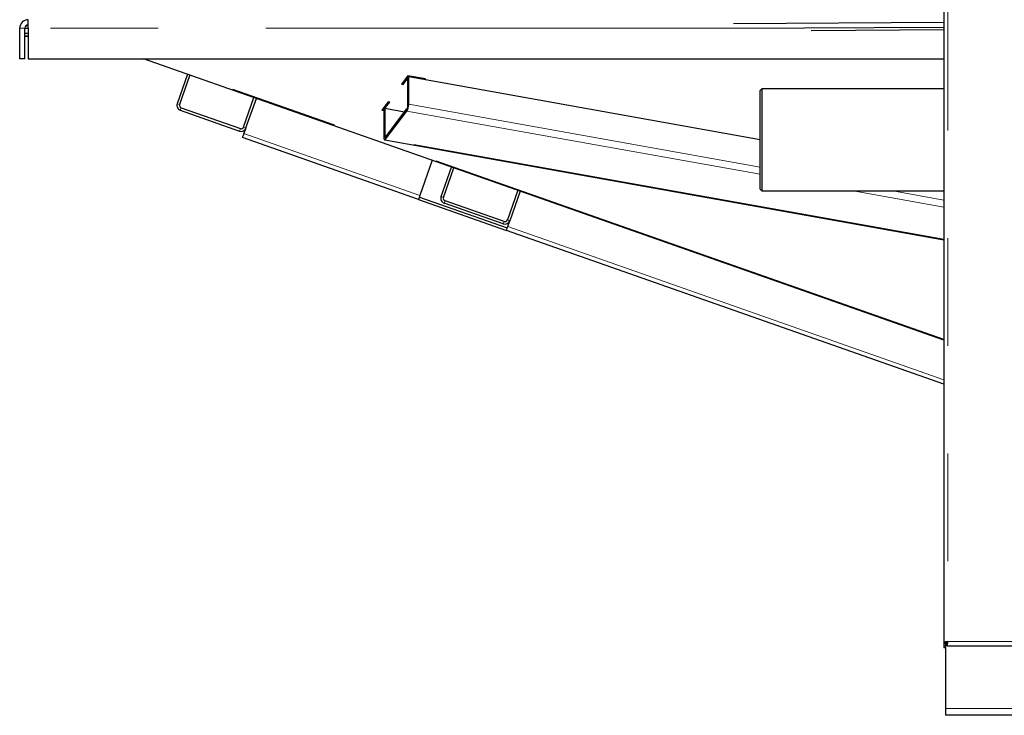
# Model space of a CAD drawing. Header units: millimetres. Extents: x 37 to 252, y 66 to 151.
# Tile 36 of 68: x 146 to 158, y 69 to 77. Entities that reach past the tile are written whole.
import ezdxf

# ---------------------------------------------------------------- set-up
doc = ezdxf.new("R2010")
doc.units = ezdxf.units.MM
doc.linetypes.add('PHANTOM', pattern=[12.7, 6.35, -1.27, 1.27, -1.27, 1.27, -1.27])

msp = doc.modelspace()

# ---------------------------------------------------------------- linework, layer by layer
at = {"color": 7, "linetype": 'Continuous', "lineweight": 25}
for p, q in [((156.966, 94.704), (156.966, 69.602)), ((146.164, 76.85), (146.164, 76.95)), ((156.966, 76.919), (154.486, 76.903)), ((146.064, 76.49), (146.064, 76.85)), ((146.124, 76.49), (146.124, 76.85)), ((146.164, 76.847), (146.124, 76.847)), ((146.164, 76.876), (146.133, 76.876)), ((146.164, 76.85), (146.164, 76.49)), ((156.966, 76.859), (155.322, 76.849)), ((156.966, 76.829), (155.401, 76.819)), ((146.164, 76.788), (146.124, 76.787)), ((146.164, 76.758), (146.124, 76.757)), ((146.138, 76.75), (146.138, 76.757)), ((146.164, 76.751), (146.138, 76.75)), ((146.124, 76.49), (146.064, 76.49)), ((146.164, 76.49), (156.966, 76.49)), ((156.966, 73.168), (147.526, 76.49)), ((148.045, 76.308), (147.922, 75.959)), ((148.073, 76.298), (147.95, 75.949)), ((150.644, 76.288), (150.568, 76.19)), ((150.587, 76.204), (150.651, 76.287)), ((150.587, 76.186), (150.656, 76.276)), ((150.85, 76.251), (150.644, 76.288)), ((150.644, 75.938), (150.645, 76.263)), ((150.656, 76.276), (150.645, 76.263)), ((150.654, 75.952), (150.656, 76.276)), ((150.656, 76.286), (150.656, 76.276)), ((150.656, 76.276), (150.656, 76.276)), ((154.801, 75.534), (150.656, 76.276)), ((150.844, 76.253), (150.844, 76.242)), ((150.844, 76.242), (150.85, 76.251)), ((150.568, 76.19), (150.587, 76.186)), ((150.58, 76.205), (150.587, 76.204)), ((150.587, 76.204), (150.587, 76.186)), ((154.821, 76.136), (154.801, 76.116)), ((154.801, 74.95), (154.801, 76.116)), ((156.966, 76.136), (154.821, 76.136)), ((154.821, 76.136), (154.821, 74.93)), ((148.705, 75.683), (148.828, 76.032)), ((148.733, 75.673), (148.856, 76.022)), ((150.411, 75.983), (150.336, 75.884)), ((150.361, 75.889), (150.43, 75.979)), ((150.362, 75.907), (150.418, 75.981)), ((150.43, 75.979), (150.411, 75.983)), ((147.959, 75.882), (148.657, 75.636)), ((147.969, 75.91), (148.667, 75.665)), ((150.336, 75.884), (150.361, 75.879)), ((150.348, 75.899), (150.361, 75.897)), ((150.361, 75.889), (150.36, 75.565)), ((150.362, 75.907), (150.361, 75.889)), ((150.372, 75.903), (150.361, 75.889)), ((150.372, 75.903), (150.37, 75.578)), ((150.605, 75.861), (150.372, 75.903)), ((150.38, 75.565), (150.633, 75.898)), ((150.38, 75.539), (150.633, 75.872)), ((148.733, 75.673), (148.71, 75.607)), ((150.769, 74.83), (148.694, 75.56)), ((150.37, 75.533), (156.966, 74.353)), ((150.931, 75.292), (150.785, 74.877)), ((151.035, 74.863), (151.158, 75.212)), ((151.063, 74.853), (151.186, 75.202)), ((151.941, 74.937), (151.818, 74.588)), ((154.801, 74.95), (154.821, 74.93)), ((150.769, 74.83), (151.806, 74.464)), ((150.779, 74.858), (151.816, 74.493)), ((151.969, 74.927), (151.846, 74.578)), ((154.821, 74.93), (156.966, 74.93)), ((151.77, 74.541), (151.072, 74.787)), ((151.78, 74.569), (151.082, 74.815)), ((151.823, 74.512), (151.846, 74.578)), ((156.966, 72.649), (151.806, 74.464)), ((156.966, 69.602), (156.966, 69.593)), ((156.966, 69.602), (156.991, 69.602)), ((156.966, 69.593), (156.986, 69.593)), ((156.966, 69.593), (156.966, 69.568)), ((156.986, 69.602), (156.986, 68.823)), ((156.991, 69.602), (157.009, 69.602)), ((156.966, 69.568), (156.966, 69.543)), ((156.966, 69.568), (156.986, 69.568)), ((156.966, 69.543), (156.986, 69.543)), ((157.006, 69.563), (157.006, 69.588)), ((157.006, 69.563), (188.197, 69.563)), ((156.986, 68.823), (156.986, 68.743)), ((161.216, 68.743), (156.986, 68.743))]:
    msp.add_line(p, q, dxfattribs=at)
at = {"color": 8, "linetype": 'PHANTOM', "lineweight": 18}
for p, q in [((157.016, 94.693), (157.016, 69.613)), ((146.064, 76.85), (146.124, 76.85)), ((155.318, 76.85), (146.164, 76.85)), ((156.966, 73.179), (147.557, 76.49)), ((147.922, 75.959), (147.95, 75.949)), ((147.969, 75.91), (147.959, 75.882)), ((150.633, 75.872), (150.633, 75.898)), ((154.801, 75.126), (150.633, 75.872)), ((150.644, 75.938), (150.654, 75.952)), ((154.801, 75.21), (150.654, 75.952)), ((148.657, 75.636), (148.667, 75.665)), ((148.705, 75.683), (148.733, 75.673)), ((150.785, 74.877), (148.71, 75.607)), ((150.36, 75.565), (150.37, 75.578)), ((150.387, 75.575), (150.37, 75.578)), ((150.38, 75.565), (150.38, 75.539)), ((156.966, 74.361), (150.38, 75.539)), ((151.035, 74.863), (151.063, 74.853)), ((156.966, 74.739), (155.898, 74.93)), ((156.966, 74.822), (156.364, 74.93)), ((151.082, 74.815), (151.072, 74.787)), ((151.818, 74.588), (151.846, 74.578)), ((151.77, 74.541), (151.78, 74.569)), ((156.966, 72.702), (151.823, 74.512)), ((157.016, 69.613), (188.186, 69.613)), ((188.396, 68.823), (156.986, 68.823))]:
    msp.add_line(p, q, dxfattribs=at)
at = {"color": 7, "linetype": 'Continuous', "lineweight": 25, "flags": 128}
for points in [[(148.694, 75.56), (148.694, 75.561), (148.695, 75.563), (148.696, 75.568), (148.698, 75.574), (148.701, 75.581), (148.704, 75.589), (148.707, 75.598), (148.71, 75.607)], [(150.36, 75.565), (150.36, 75.555), (150.361, 75.547), (150.363, 75.54), (150.366, 75.535), (150.369, 75.533), (150.372, 75.533), (150.376, 75.535), (150.38, 75.539)], [(150.37, 75.578), (150.37, 75.573), (150.371, 75.569), (150.372, 75.566), (150.373, 75.564), (150.374, 75.562), (150.376, 75.562), (150.378, 75.563), (150.38, 75.565)], [(150.785, 74.877), (150.782, 74.868), (150.779, 74.859), (150.776, 74.851), (150.774, 74.843), (150.772, 74.838), (150.77, 74.833), (150.769, 74.83), (150.769, 74.83)], [(151.806, 74.464), (151.807, 74.465), (151.808, 74.468), (151.809, 74.472), (151.811, 74.478), (151.814, 74.485), (151.817, 74.494), (151.82, 74.502), (151.823, 74.512)]]:
    msp.add_lwpolyline(points, dxfattribs=at)
at = {"color": 7, "linetype": 'Continuous', "lineweight": 25}
for centre, radius, start, end in [((146.164, 76.85), 0.1, 90, 180), ((146.164, 76.85), 0.04, 90, 180), ((147.979, 75.939), 0.06, 160.6128, 250.6128), ((147.979, 75.939), 0.03, 160.6128, 250.6128), ((150.5, 75.949), 0.154, 329.8797, 0.8278), ((150.567, 75.937), 0.0771, 329.8745, 0.8322), ((148.677, 75.693), 0.06, 250.6128, 340.6128), ((148.677, 75.693), 0.03, 250.6128, 340.6128), ((151.092, 74.843), 0.06, 160.6128, 250.6128), ((151.092, 74.843), 0.03, 160.6128, 250.6128), ((151.79, 74.598), 0.03, 250.6128, 340.6128), ((151.79, 74.598), 0.06, 250.6128, 340.6128)]:
    msp.add_arc(centre, radius, start, end, dxfattribs=at)
for points, knots in [([(157.016, 69.613), (157.01, 69.612), (156.997, 69.61), (156.98, 69.608), (156.969, 69.605), (156.967, 69.603), (156.966, 69.602)], [0, 0, 0, 0, 0.250005, 0.5, 0.749983, 1, 1, 1, 1]), ([(157.016, 69.613), (157.013, 69.612), (157.007, 69.61), (156.998, 69.608), (156.993, 69.605), (156.992, 69.603), (156.991, 69.602)], [0, 0, 0, 0, 0.249982, 0.499986, 0.74999, 1, 1, 1, 1]), ([(157.006, 69.563), (157.007, 69.564), (157.008, 69.565), (157.011, 69.577), (157.014, 69.593), (157.016, 69.606), (157.016, 69.613)], [0, 0, 0, 0, 0.250017, 0.5, 0.749995, 1, 1, 1, 1]), ([(157.006, 69.588), (157.007, 69.588), (157.008, 69.589), (157.011, 69.595), (157.014, 69.603), (157.016, 69.61), (157.016, 69.613)], [0, 0, 0, 0, 0.250013, 0.500015, 0.749993, 1, 1, 1, 1])]:
    msp.add_open_spline(points, degree=3, knots=knots, dxfattribs=at)

doc.saveas('drawing.dxf')
